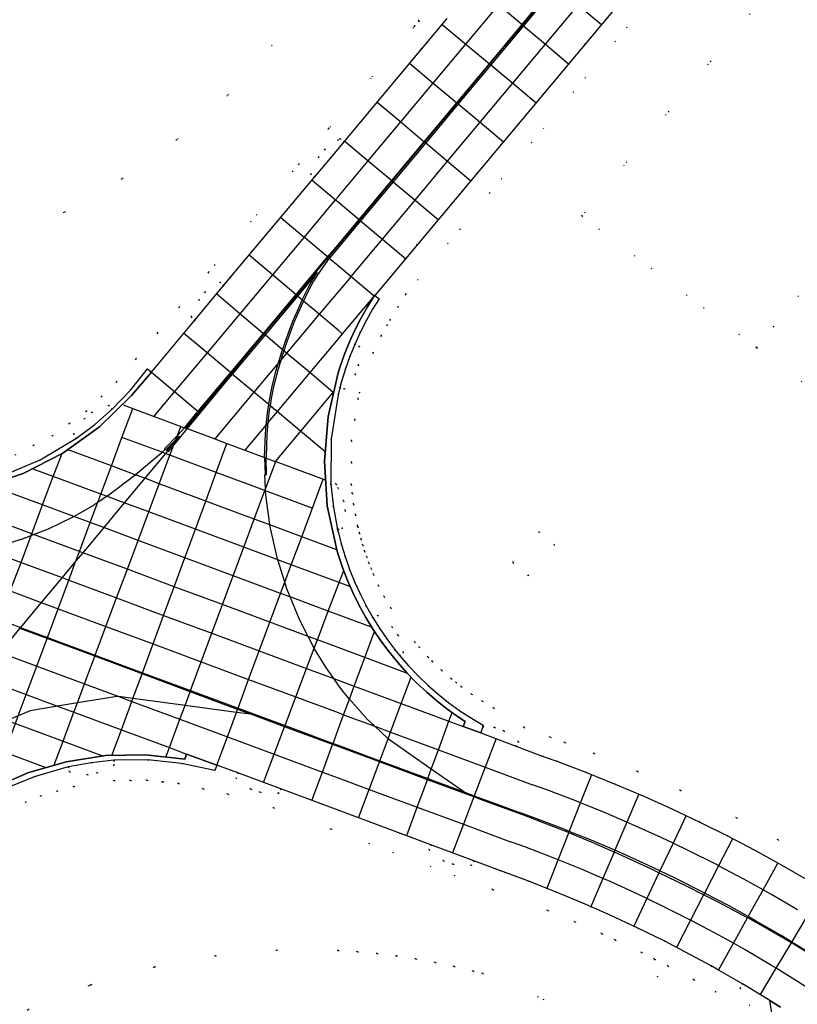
# Model space of a CAD drawing. Header units: metres. Extents: x 174791 to 179073, y 406431 to 409043.
# Tile 129 of 256: x 176469 to 176545, y 407561 to 407658. Entities that reach past the tile are written whole.
import ezdxf

# ---------------------------------------------------------------- set-up
doc = ezdxf.new("R2010")
doc.units = ezdxf.units.M
doc.linetypes.add('DOT', pattern=[6.35, 0, -6.35])
for name, color, linetype in [('terreindeelbegroeid', 254, 'DOT'), ('terreindeelonbegroeid', 254, 'DOT'), ('wegdeel_molgoot', 254, 'Continuous'), ('wegdeel_rolbaan', 254, 'Continuous'), ('weginrichtingselement_markering_vliegtuigverharding', 254, 'Continuous'), ('weginrichtingselement_voeg_vliegtuigverharding', 254, 'Continuous')]:
    doc.layers.add(name, color=color, linetype=linetype)

msp = doc.modelspace()

# ---------------------------------------------------------------- linework, layer by layer
at = {"layer": 'terreindeelbegroeid'}
for points in [[(176540.813, 407671.798, 0), (176506.666, 407630.6, 0), (176505.89, 407629.358, 0), (176505.115, 407628.116, 0), (176504.817, 407627.59, 0), (176504.244, 407626.528, 0), (176503.45, 407624.851, 0), (176502.11, 407620.932, 0), (176501.962, 407620.337, 0), (176501.638, 407618.27, 0), (176501.315, 407616.202, 0), (176501.304, 407614.05, 0), (176501.292, 407611.898, 0), (176501.398, 407611.046, 0), (176501.516, 407609.965, 0), (176501.714, 407608.903, 0), (176501.911, 407607.841, 0), (176501.937, 407607.732, 0), (176502.095, 407607.118, 0), (176502.253, 407606.505, 0), (176502.432, 407605.92, 0), (176502.611, 407605.336, 0), (176502.815, 407604.759, 0), (176503.019, 407604.182, 0), (176503.249, 407603.615, 0), (176503.479, 407603.048, 0), (176503.988, 407601.936, 0), (176504.546, 407600.848, 0), (176505.174, 407599.747, 0), (176507.559, 407596.383, 0), (176507.986, 407595.892, 0), (176508.846, 407594.946, 0), (176509.28, 407594.492, 0), (176510.187, 407593.623, 0), (176511.133, 407592.797, 0), (176511.624, 407592.405, 0), (176512.116, 407592.013, 0), (176513.133, 407591.276, 0), (176514.183, 407590.586, 0), (176515.302, 407589.921, 0), (176518.303, 407587.992, 0), (176520.872, 407587.024, 0), (176522.316, 407586.503, 0), (176525.191, 407585.417, 0), (176529.468, 407583.666, 0), (176533.694, 407581.8, 0), (176539.232, 407579.104, 0), (176543.308, 407576.929, 0), (176547.305, 407574.654, 0)], [(176547.305, 407574.654, 0), (176543.308, 407576.929, 0), (176539.232, 407579.104, 0), (176533.694, 407581.8, 0), (176529.468, 407583.666, 0), (176525.191, 407585.417, 0), (176522.316, 407586.503, 0), (176520.872, 407587.024, 0), (176518.303, 407587.992, 0), (176515.302, 407589.921, 0), (176514.183, 407590.586, 0), (176513.133, 407591.276, 0), (176512.116, 407592.013, 0), (176511.624, 407592.405, 0), (176511.133, 407592.797, 0), (176510.187, 407593.623, 0), (176509.28, 407594.492, 0), (176508.846, 407594.946, 0), (176507.986, 407595.892, 0), (176507.559, 407596.383, 0), (176505.174, 407599.747, 0), (176504.546, 407600.848, 0), (176503.988, 407601.936, 0), (176503.479, 407603.048, 0), (176503.249, 407603.615, 0), (176503.019, 407604.182, 0), (176502.815, 407604.759, 0), (176502.611, 407605.336, 0), (176502.432, 407605.92, 0), (176502.253, 407606.505, 0), (176502.095, 407607.118, 0), (176501.937, 407607.732, 0), (176501.911, 407607.841, 0), (176501.714, 407608.903, 0), (176501.516, 407609.965, 0), (176501.398, 407611.046, 0), (176501.292, 407611.898, 0), (176501.304, 407614.05, 0), (176501.315, 407616.202, 0), (176501.638, 407618.27, 0), (176501.962, 407620.337, 0), (176502.11, 407620.932, 0), (176503.45, 407624.851, 0), (176504.244, 407626.528, 0), (176504.817, 407627.59, 0), (176505.115, 407628.116, 0), (176505.89, 407629.358, 0), (176506.666, 407630.6, 0), (176540.813, 407671.798, 0)], [(176546.304, 407572.923, 0), (176543.673, 407574.444, 0), (176541.011, 407575.911, 0), (176538.32, 407577.324, 0), (176535.601, 407578.682, 0), (176532.855, 407579.984, 0), (176530.083, 407581.231, 0), (176527.286, 407582.42, 0), (176524.465, 407583.553, 0), (176521.623, 407584.627, 0), (176520.193, 407585.143, 0), (176517.598, 407586.12, 0), (176517.745, 407586.578, 0), (176516.322, 407587.666, 0), (176515.402, 407587.983, 0), (176514.237, 407588.071, 0), (176514.28, 407588.202, 0), (176513.122, 407588.89, 0), (176511.996, 407589.63, 0), (176510.905, 407590.421, 0), (176509.851, 407591.261, 0), (176508.837, 407592.147, 0), (176507.864, 407593.079, 0), (176506.934, 407594.054, 0), (176506.05, 407595.071, 0), (176506.443, 407595.371, 0), (176505.899, 407597.078, 0), (176505.325, 407597.864, 0), (176503.907, 407599.022, 0), (176503.437, 407598.756, 0), (176502.787, 407599.896, 0), (176502.188, 407601.063, 0), (176501.642, 407602.256, 0), (176501.149, 407603.472, 0), (176500.711, 407604.709, 0), (176500.327, 407605.963, 0), (176500, 407607.234, 0), (176499.945, 407607.475, 0), (176500, 407607.485, 0), (176500.43, 407607.567, 0), (176500.707, 407609.336, 0), (176500.546, 407610.297, 0), (176500, 407611.512, 0), (176499.796, 407611.967, 0), (176499.292, 407611.909, 0), (176499.316, 407616.363, 0), (176500, 407620.732, 0), (176500.168, 407621.412, 0), (176500.642, 407621.271, 0), (176501.697, 407622.719, 0), (176501.993, 407623.647, 0), (176502.089, 407625.475, 0), (176501.631, 407625.682, 0), (176502.169, 407626.86, 0), (176502.757, 407628.013, 0), (176503.396, 407629.14, 0), (176504.032, 407630.158, 0), (176503.604, 407630.504, 0), (176537.938, 407671.523, 0)], [(176549.357, 407668.503, 0), (176540.809, 407658.528, 0), (176523.984, 407638.308, 0), (176541.193, 407625.359, 0), (176545.66, 407621.988, 0)], [(176503.036, 407665.897, 0), (176507.953, 407657.512, 0), (176507.531, 407657.009, 0), (176499.064, 407646.898, 0), (176496.139, 407643.413, 0), (176487.23, 407632.776, 0), (176484.352, 407629.342, 0), (176482.218, 407626.795, 0), (176480.083, 407624.247, 0), (176478.199, 407621.998, 0), (176476.706, 407620.548, 0), (176475.213, 407619.098, 0), (176473.54, 407617.898, 0), (176471.868, 407616.697, 0), (176470.036, 407615.757, 0), (176468.205, 407614.817, 0)], [(176510.749, 407657.737, 0), (176508.224, 407654.722, 0), (176507.953, 407657.512, 0), (176503.036, 407665.897, 0)], [(176386.72, 407644.965, 0), (176424.733, 407633.829, 0), (176427.611, 407633.186, 0), (176427.463, 407633.778, 0), (176427.034, 407635.49, 0), (176428.824, 407635.931, 0), (176429.371, 407633.743, 0), (176429.404, 407633.611, 0), (176427.646, 407633.178, 0), (176436.609, 407631.174, 0), (176441.228, 407630.951, 0), (176447.836, 407631.264, 0), (176454.384, 407632.207, 0), (176460.811, 407633.771, 0), (176467.06, 407635.942, 0), (176473.073, 407638.7, 0), (176478.795, 407642.02, 0), (176484.173, 407645.871, 0), (176489.159, 407650.219, 0), (176500, 407662.466, 0)], [(176468.205, 407614.817, 0), (176470.036, 407615.757, 0), (176471.868, 407616.697, 0), (176473.54, 407617.898, 0), (176475.213, 407619.098, 0), (176476.706, 407620.548, 0), (176478.199, 407621.998, 0), (176480.083, 407624.247, 0), (176482.218, 407626.795, 0), (176484.352, 407629.342, 0), (176487.23, 407632.776, 0), (176496.139, 407643.413, 0), (176499.064, 407646.898, 0), (176507.531, 407657.009, 0), (176507.953, 407657.512, 0), (176508.224, 407654.722, 0), (176500.597, 407645.614, 0), (176500.214, 407645.933, 0), (176500, 407645.782, 0), (176498.707, 407644.871, 0), (176498.068, 407644.103, 0), (176497.305, 407642.435, 0), (176497.672, 407642.129, 0), (176488.763, 407631.492, 0), (176488.391, 407631.804, 0), (176486.89, 407630.825, 0), (176486.285, 407630.063, 0), (176485.546, 407628.388, 0), (176485.885, 407628.057, 0), (176481.616, 407622.963, 0), (176481.234, 407623.285, 0), (176479.579, 407621.212, 0), (176477.744, 407619.297, 0), (176477.416, 407619.667, 0), (176475.755, 407618.997, 0), (176475.013, 407618.366, 0), (176473.964, 407616.866, 0), (176474.25, 407616.439, 0), (176470.686, 407614.311, 0), (176466.86, 407612.703, 0)], [(176545.66, 407621.988, 0), (176541.193, 407625.359, 0), (176550.985, 407637.505, 0)], [(176466.877, 407581.809, 0), (176470.07, 407583.144, 0), (176473.425, 407584.106, 0), (176473.553, 407583.618, 0), (176475.324, 407583.347, 0), (176476.284, 407583.511, 0), (176477.951, 407584.267, 0), (176477.924, 407584.758, 0), (176481.267, 407584.796, 0), (176484.593, 407584.459, 0), (176487.861, 407583.751, 0), (176488.057, 407584.279, 0), (176490.12, 407583.514, 0), (176489.958, 407582.989, 0), (176491.395, 407581.918, 0), (176492.319, 407581.613, 0), (176494.146, 407581.497, 0), (176494.353, 407581.944, 0), (176500, 407579.849, 0), (176509.117, 407576.449, 0), (176508.958, 407575.946, 0), (176510.387, 407574.865, 0), (176511.309, 407574.553, 0), (176513.135, 407574.424, 0), (176513.345, 407574.869, 0), (176515.909, 407573.911, 0), (176518.664, 407572.899, 0), (176521.397, 407571.83, 0), (176524.106, 407570.703, 0), (176526.792, 407569.519, 0), (176529.451, 407568.279, 0), (176532.084, 407566.983, 0), (176534.689, 407565.631, 0), (176536.709, 407564.529, 0), (176537.193, 407561.945, 0), (176535.018, 407563.172, 0), (176532.466, 407564.532, 0), (176531.142, 407565.201, 0), (176529.884, 407565.836, 0), (176527.276, 407567.086, 0), (176525.966, 407567.697, 0), (176523.318, 407568.864, 0), (176520.649, 407569.975, 0), (176515.219, 407572.034, 0), (176499.301, 407577.975, 0), (176493.657, 407580.069, 0), (176489.132, 407581.429, 0), (176486.706, 407581.955, 0), (176484.279, 407582.481, 0), (176482.728, 407582.638, 0), (176481.177, 407582.795, 0), (176479.562, 407582.776, 0), (176477.947, 407582.758, 0), (176473.976, 407582.183, 0), (176472.355, 407581.718, 0), (176470.734, 407581.254, 0), (176469.245, 407580.632, 0), (176467.756, 407580.009, 0)], [(176467.756, 407580.009, 0), (176469.245, 407580.632, 0), (176470.734, 407581.254, 0), (176472.355, 407581.718, 0), (176473.976, 407582.183, 0), (176477.947, 407582.758, 0), (176479.562, 407582.776, 0), (176481.177, 407582.795, 0), (176482.728, 407582.638, 0), (176484.279, 407582.481, 0), (176486.706, 407581.955, 0), (176489.132, 407581.429, 0), (176493.657, 407580.069, 0), (176499.301, 407577.975, 0), (176515.219, 407572.034, 0), (176520.649, 407569.975, 0), (176523.318, 407568.864, 0), (176525.966, 407567.697, 0), (176527.276, 407567.086, 0), (176529.884, 407565.836, 0), (176531.142, 407565.201, 0), (176533.775, 407550.744, 0)], [(176469.404, 407560.192, 0), (176475.578, 407562.636, 0), (176481.965, 407564.448, 0), (176487.919, 407565.532, 0), (176493.948, 407566.068, 0), (176500, 407566.049, 0), (176501.921, 407565.927, 0), (176503.838, 407565.749, 0), (176505.749, 407565.515, 0), (176507.652, 407565.225, 0), (176509.546, 407564.88, 0), (176511.429, 407564.481, 0), (176513.3, 407564.026, 0), (176514.23, 407563.778, 0), (176531.584, 407556.395, 0)], [(176531.584, 407556.395, 0), (176514.23, 407563.778, 0), (176513.3, 407564.026, 0), (176511.429, 407564.481, 0), (176509.546, 407564.88, 0), (176507.652, 407565.225, 0), (176505.749, 407565.515, 0), (176503.838, 407565.749, 0), (176501.921, 407565.927, 0), (176500, 407566.049, 0), (176493.948, 407566.068, 0), (176487.919, 407565.532, 0), (176481.965, 407564.448, 0), (176475.578, 407562.636, 0), (176469.404, 407560.192, 0)], [(176533.775, 407550.744, 0), (176531.142, 407565.201, 0), (176532.466, 407564.532, 0), (176535.018, 407563.172, 0), (176537.193, 407561.945, 0), (176536.709, 407564.529, 0), (176537.265, 407564.225, 0), (176539.811, 407562.765, 0), (176539.546, 407562.33, 0), (176540.513, 407560.621, 0)]]:
    msp.add_polyline3d(points, dxfattribs=at)
for points in [[(176568.92, 407659.201, 0), (176550.985, 407637.505, 0), (176541.193, 407625.359, 0), (176523.984, 407638.308, 0), (176540.809, 407658.528, 0), (176549.357, 407668.503, 0), (176556.645, 407669.305, 0), (176561.786, 407665.107, 0), (176564.241, 407663.113, 0)], [(176517.206, 407604.228, 0), (176518.717, 407602.921, 0), (176521.303, 407605.959, 0), (176519.791, 407607.245, 0)]]:
    msp.add_polyline3d(points, close=True, dxfattribs=at)
at = {"layer": 'terreindeelonbegroeid'}
for points in [[(176500.597, 407645.614, 0), (176500, 407644.901, 0), (176497.672, 407642.129, 0), (176497.305, 407642.435, 0), (176498.068, 407644.103, 0), (176498.707, 407644.871, 0), (176500, 407645.782, 0), (176500.214, 407645.933, 0)], [(176488.763, 407631.492, 0), (176485.885, 407628.057, 0), (176485.546, 407628.388, 0), (176486.285, 407630.063, 0), (176486.89, 407630.825, 0), (176488.391, 407631.804, 0)], [(176500.168, 407621.412, 0), (176500.337, 407622.035, 0), (176500.715, 407623.269, 0), (176501.147, 407624.486, 0), (176501.631, 407625.682, 0), (176502.089, 407625.475, 0), (176501.993, 407623.647, 0), (176501.697, 407622.719, 0), (176500.642, 407621.271, 0)], [(176477.744, 407619.297, 0), (176476.052, 407617.801, 0), (176474.25, 407616.439, 0), (176473.964, 407616.866, 0), (176475.013, 407618.366, 0), (176475.755, 407618.997, 0), (176477.416, 407619.667, 0)], [(176499.945, 407607.475, 0), (176499.536, 407609.673, 0), (176499.292, 407611.909, 0), (176499.796, 407611.967, 0), (176500, 407611.512, 0), (176500.546, 407610.297, 0), (176500.707, 407609.336, 0), (176500.43, 407607.567, 0), (176500, 407607.485, 0)], [(176517.206, 407604.228, 0), (176519.791, 407607.245, 0), (176521.303, 407605.959, 0), (176518.717, 407602.921, 0)], [(176506.05, 407595.071, 0), (176505.643, 407595.572, 0), (176504.861, 407596.601, 0), (176504.126, 407597.663, 0), (176503.437, 407598.756, 0), (176503.907, 407599.022, 0), (176505.325, 407597.864, 0), (176505.899, 407597.078, 0), (176506.443, 407595.371, 0)], [(176517.598, 407586.12, 0), (176514.036, 407587.462, 0), (176514.237, 407588.071, 0), (176515.402, 407587.983, 0), (176516.322, 407587.666, 0), (176517.745, 407586.578, 0)], [(176473.425, 407584.106, 0), (176475.676, 407584.52, 0), (176477.924, 407584.758, 0), (176477.951, 407584.267, 0), (176476.284, 407583.511, 0), (176475.324, 407583.347, 0), (176473.553, 407583.618, 0)], [(176494.353, 407581.944, 0), (176494.146, 407581.497, 0), (176492.319, 407581.613, 0), (176491.395, 407581.918, 0), (176489.958, 407582.989, 0), (176490.12, 407583.514, 0)], [(176513.345, 407574.869, 0), (176513.135, 407574.424, 0), (176511.309, 407574.553, 0), (176510.387, 407574.865, 0), (176508.958, 407575.946, 0), (176509.117, 407576.449, 0)], [(176542.5, 407561.142, 0), (176542.784, 407559.245, 0), (176540.513, 407560.621, 0), (176539.546, 407562.33, 0), (176539.811, 407562.765, 0)]]:
    msp.add_polyline3d(points, close=True, dxfattribs=at)
at = {"layer": 'wegdeel_molgoot'}
for points in [[(176501.631, 407625.682, 0), (176501.147, 407624.486, 0), (176500.715, 407623.269, 0), (176500.337, 407622.035, 0), (176500.168, 407621.412, 0), (176500, 407620.732, 0), (176499.316, 407616.363, 0), (176499.292, 407611.909, 0), (176499.536, 407609.673, 0), (176499.945, 407607.475, 0), (176500, 407607.234, 0), (176500.327, 407605.963, 0), (176500.711, 407604.709, 0), (176501.149, 407603.472, 0), (176501.642, 407602.256, 0), (176502.188, 407601.063, 0), (176502.787, 407599.896, 0), (176503.437, 407598.756, 0), (176504.126, 407597.663, 0), (176504.861, 407596.601, 0), (176505.643, 407595.572, 0), (176506.05, 407595.071, 0), (176506.934, 407594.054, 0), (176507.864, 407593.079, 0), (176508.837, 407592.147, 0), (176509.851, 407591.261, 0), (176510.905, 407590.421, 0), (176511.996, 407589.63, 0), (176513.122, 407588.89, 0), (176514.28, 407588.202, 0), (176514.237, 407588.071, 0), (176514.036, 407587.462, 0), (176512.312, 407588.094, 0), (176512.505, 407588.569, 0), (176511.937, 407588.943, 0), (176510.827, 407589.73, 0), (176509.754, 407590.566, 0), (176508.719, 407591.45, 0), (176507.725, 407592.379, 0), (176506.774, 407593.352, 0), (176505.868, 407594.367, 0), (176505.009, 407595.422, 0), (176504.197, 407596.515, 0), (176503.436, 407597.642, 0), (176502.727, 407598.803, 0), (176502.07, 407599.995, 0), (176501.468, 407601.215, 0), (176500.922, 407602.461, 0), (176500.432, 407603.731, 0), (176500, 407605.021, 0), (176499.864, 407605.471, 0), (176498.936, 407609.788, 0), (176498.648, 407614.194, 0), (176499.005, 407618.594, 0), (176500, 407622.896, 0), (176500.198, 407623.509, 0), (176500.633, 407624.723, 0), (176501.12, 407625.917, 0), (176501.657, 407627.089, 0), (176502.243, 407628.236, 0), (176502.879, 407629.358, 0), (176503.561, 407630.452, 0), (176503.604, 407630.504, 0), (176504.032, 407630.158, 0), (176503.396, 407629.14, 0), (176502.757, 407628.013, 0), (176502.169, 407626.86, 0)], [(176481.616, 407622.963, 0), (176479.666, 407620.635, 0), (176476.5, 407617.56, 0), (176472.914, 407614.986, 0), (176468.987, 407612.97, 0), (176464.806, 407611.555, 0), (176460.462, 407610.774, 0), (176456.05, 407610.642, 0), (176451.667, 407611.164, 0), (176451.483, 407610.661, 0), (176450.085, 407611.179, 0), (176450.381, 407611.98, 0), (176454.959, 407611.238, 0), (176459.597, 407611.225, 0), (176461.902, 407611.49, 0), (176464.06, 407611.905, 0), (176466.86, 407612.703, 0), (176470.686, 407614.311, 0), (176474.25, 407616.439, 0), (176476.052, 407617.801, 0), (176477.744, 407619.297, 0), (176479.579, 407621.212, 0), (176481.234, 407623.285, 0)], [(176488.057, 407584.279, 0), (176487.861, 407583.751, 0), (176484.593, 407584.459, 0), (176481.267, 407584.796, 0), (176477.924, 407584.758, 0), (176475.676, 407584.52, 0), (176473.425, 407584.106, 0), (176470.07, 407583.144, 0), (176466.877, 407581.809, 0), (176463.86, 407580.113, 0), (176463.559, 407580.586, 0), (176466.43, 407582.215, 0), (176469.463, 407583.518, 0), (176473.227, 407584.62, 0), (176477.102, 407585.22, 0), (176481.023, 407585.308, 0), (176484.921, 407584.882, 0), (176485.09, 407585.379, 0)]]:
    msp.add_polyline3d(points, close=True, dxfattribs=at)
msp.add_polyline3d([(176542.784, 407559.245, 0), (176542.5, 407561.142, 0), (176543.538, 407560.485, 0)], dxfattribs=at)
at = {"layer": 'wegdeel_rolbaan'}
for points in [[(176537.938, 407671.523, 0), (176503.604, 407630.504, 0), (176503.561, 407630.452, 0), (176502.879, 407629.358, 0), (176502.243, 407628.236, 0), (176501.657, 407627.089, 0), (176501.12, 407625.917, 0), (176500.633, 407624.723, 0), (176500.198, 407623.509, 0), (176500, 407622.896, 0), (176499.005, 407618.594, 0), (176498.648, 407614.194, 0), (176498.936, 407609.788, 0), (176499.864, 407605.471, 0), (176500, 407605.021, 0), (176500.432, 407603.731, 0), (176500.922, 407602.461, 0), (176501.468, 407601.215, 0), (176502.07, 407599.995, 0), (176502.727, 407598.803, 0), (176503.436, 407597.642, 0), (176504.197, 407596.515, 0), (176505.009, 407595.422, 0), (176505.868, 407594.367, 0), (176506.774, 407593.352, 0), (176507.725, 407592.379, 0), (176508.719, 407591.45, 0), (176509.754, 407590.566, 0), (176510.827, 407589.73, 0), (176511.937, 407588.943, 0), (176512.505, 407588.569, 0), (176512.312, 407588.094, 0), (176514.036, 407587.462, 0), (176517.598, 407586.12, 0), (176520.193, 407585.143, 0), (176521.623, 407584.627, 0), (176524.465, 407583.553, 0), (176527.286, 407582.42, 0), (176530.083, 407581.231, 0), (176532.855, 407579.984, 0), (176535.601, 407578.682, 0), (176538.32, 407577.324, 0), (176541.011, 407575.911, 0), (176543.673, 407574.444, 0), (176546.304, 407572.923, 0)], [(176418.502, 407622.879, 0), (176422.749, 407621.306, 0), (176424.613, 407620.615, 0), (176443.133, 407613.754, 0), (176447.368, 407612.19, 0), (176450.085, 407611.179, 0), (176451.483, 407610.661, 0), (176451.667, 407611.164, 0), (176456.05, 407610.642, 0), (176460.462, 407610.774, 0), (176464.806, 407611.555, 0), (176468.987, 407612.97, 0), (176472.914, 407614.986, 0), (176476.5, 407617.56, 0), (176479.666, 407620.635, 0), (176481.616, 407622.963, 0), (176485.885, 407628.057, 0), (176488.763, 407631.492, 0), (176497.672, 407642.129, 0), (176500, 407644.901, 0), (176500.597, 407645.614, 0), (176508.224, 407654.722, 0), (176510.749, 407657.737, 0)], [(176543.538, 407560.485, 0), (176542.5, 407561.142, 0), (176539.811, 407562.765, 0), (176537.265, 407564.225, 0), (176536.709, 407564.529, 0), (176534.689, 407565.631, 0), (176532.084, 407566.983, 0), (176529.451, 407568.279, 0), (176526.792, 407569.519, 0), (176524.106, 407570.703, 0), (176521.397, 407571.83, 0), (176518.664, 407572.899, 0), (176515.909, 407573.911, 0), (176513.345, 407574.869, 0), (176509.117, 407576.449, 0), (176500, 407579.849, 0), (176494.353, 407581.944, 0), (176490.12, 407583.514, 0), (176488.057, 407584.279, 0), (176485.09, 407585.379, 0), (176484.921, 407584.882, 0), (176481.023, 407585.308, 0), (176477.102, 407585.22, 0), (176473.227, 407584.62, 0), (176469.463, 407583.518, 0), (176466.43, 407582.215, 0)]]:
    msp.add_polyline3d(points, dxfattribs=at)
at = {"layer": 'weginrichtingselement_markering_vliegtuigverharding'}
for points in [[(176519.317, 407658.54, 0), (176518.136, 407657.127, 0), (176514.915, 407653.276, 0), (176511.707, 407649.439, 0), (176508.503, 407645.607, 0), (176505.298, 407641.774, 0), (176502.089, 407637.936, 0), (176499.024, 407634.27, 0), (176499.02, 407634.266, 0), (176495.896, 407630.534, 0), (176492.694, 407626.708, 0), (176489.47, 407622.857, 0), (176488.879, 407622.151, 0), (176484.994, 407617.458, 0)], [(176519.391, 407658.395, 0), (176518.25, 407657.031, 0), (176515.03, 407653.18, 0), (176511.822, 407649.343, 0), (176508.619, 407645.511, 0), (176505.413, 407641.678, 0), (176502.204, 407637.84, 0), (176499.139, 407634.174, 0), (176499.135, 407634.169, 0), (176498.047, 407632.625, 0), (176497.586, 407631.887, 0), (176497.19, 407631.182, 0), (176496.71, 407630.213, 0), (176496.594, 407629.945, 0), (176496.377, 407629.442, 0), (176496.141, 407628.931, 0), (176495.911, 407628.419, 0), (176495.69, 407627.904, 0), (176495.486, 407627.382, 0), (176494.963, 407625.933, 0), (176494.662, 407625.052, 0), (176494.465, 407624.476, 0), (176494.364, 407624.143, 0), (176494.018, 407623.004, 0), (176493.644, 407621.511, 0), (176493.411, 407620.357, 0), (176493.3, 407619.649, 0), (176493.229, 407619.193, 0), (176493.093, 407618.022, 0), (176493.09, 407617.982, 0), (176492.995, 407616.848, 0), (176492.917, 407614.57, 0)], [(176492.767, 407614.576, 0), (176492.845, 407616.856, 0), (176492.922, 407617.781, 0), (176492.943, 407618.036, 0), (176493.081, 407619.213, 0), (176493.166, 407619.761, 0), (176493.263, 407620.383, 0), (176493.498, 407621.545, 0), (176493.874, 407623.044, 0), (176494.119, 407623.851, 0), (176494.323, 407624.522, 0), (176494.539, 407625.155, 0), (176494.821, 407625.983, 0), (176495.346, 407627.434, 0), (176495.552, 407627.96, 0), (176495.773, 407628.479, 0), (176496.005, 407628.993, 0), (176496.241, 407629.504, 0), (176496.474, 407630.046, 0), (176496.573, 407630.276, 0), (176497.057, 407631.252, 0), (176497.457, 407631.964, 0), (176497.948, 407632.751, 0), (176496.011, 407630.437, 0), (176492.808, 407626.612, 0), (176489.585, 407622.761, 0), (176488.994, 407622.055, 0), (176485.131, 407617.389, 0), (176485.109, 407617.362, 0)], [(176485.109, 407617.362, 0), (176485.09, 407617.345, 0), (176483.834, 407615.813, 0), (176483.251, 407615.102, 0), (176483.174, 407615.151, 0), (176483.134, 407615.176, 0), (176483.96, 407616.151, 0), (176484.395, 407616.664, 0), (176484.01, 407616.283, 0), (176483.028, 407615.314, 0), (176482.991, 407615.346, 0), (176482.925, 407615.403, 0), (176484.173, 407616.72, 0), (176484.891, 407617.478, 0), (176484.904, 407617.492, 0), (176484.994, 407617.458, 0)], [(176466.435, 407605.797, 0), (176468.941, 407606.557, 0), (176469.782, 407606.883, 0), (176470.029, 407606.979, 0), (176471.474, 407607.538, 0), (176473.928, 407608.704, 0), (176473.99, 407608.739, 0), (176475.654, 407609.686, 0), (176476.345, 407610.15, 0), (176477.211, 407610.731, 0), (176477.303, 407610.793, 0), (176480.02, 407612.856, 0), (176482.646, 407615.034, 0), (176482.679, 407615.063, 0), (176482.991, 407615.346, 0)], [(176483.174, 407615.151, 0), (176483.17, 407615.146, 0), (176483.001, 407614.944, 0), (176480.967, 407612.503, 0), (176478.951, 407610.086, 0), (176476.921, 407607.651, 0), (176474.863, 407605.183, 0), (176474.196, 407604.383, 0), (176472.821, 407602.733, 0), (176470.779, 407600.284, 0), (176468.735, 407597.833, 0), (176468.66, 407597.743, 0)], [(176492.767, 407614.576, 0), (176492.767, 407614.554, 0), (176492.808, 407612.888, 0), (176492.944, 407612.868, 0), (176492.918, 407614.498, 0), (176492.917, 407614.57, 0)], [(176500, 407592.177, 0), (176499.567, 407592.796, 0), (176498.785, 407593.915, 0), (176497.681, 407595.725, 0), (176497.65, 407595.785, 0), (176497.058, 407596.939, 0), (176496.197, 407598.615, 0), (176495.287, 407600.834, 0), (176494.964, 407601.621, 0), (176494.754, 407602.291, 0), (176494.067, 407604.476, 0), (176493.992, 407604.715, 0), (176493.286, 407607.881, 0), (176493.281, 407607.921, 0), (176492.879, 407610.892, 0), (176492.859, 407611.288, 0), (176492.851, 407611.457, 0), (176492.78, 407612.892, 0)], [(176468.66, 407597.743, 0), (176468.647, 407597.727, 0), (176466.691, 407595.378, 0), (176464.664, 407592.944, 0), (176464.431, 407592.664, 0), (176462.6, 407590.465, 0), (176460.563, 407588.02, 0), (176458.538, 407585.587, 0), (176456.539, 407583.188, 0), (176454.7, 407580.978, 0), (176454.508, 407580.749, 0), (176453.975, 407580.108, 0)], [(176500, 407586.104, 0), (176499.454, 407586.306, 0), (176494.726, 407588.058, 0), (176491.41, 407589.287, 0), (176490.1, 407589.774, 0), (176485.434, 407591.508, 0), (176480.701, 407593.267, 0), (176476.053, 407594.995, 0), (176471.35, 407596.743, 0), (176468.66, 407597.743, 0)], [(176500.943, 407590.971, 0), (176500.465, 407591.569, 0), (176500, 407592.177, 0)], [(176478.261, 407591.051, 0), (176474.338, 407590.406, 0), (176472.383, 407590.084, 0), (176469.693, 407589.642, 0), (176468.517, 407589.14, 0), (176467.433, 407588.677, 0), (176463.415, 407586.962, 0), (176462.069, 407586.387, 0), (176461.707, 407586.233, 0), (176460.082, 407585.013, 0), (176457.283, 407582.911, 0), (176454.764, 407581.02, 0)], [(176491.41, 407589.287, 0), (176489.99, 407589.478, 0), (176484.931, 407590.156, 0), (176479.807, 407590.843, 0), (176478.429, 407591.028, 0), (176478.261, 407591.051, 0)], [(176504.961, 407586.836, 0), (176504.919, 407586.876, 0), (176503.616, 407588.107, 0), (176502.864, 407588.818, 0), (176501.113, 407590.78, 0), (176500.943, 407590.971, 0)], [(176512.483, 407581.58, 0), (176512.387, 407581.647, 0), (176509.171, 407583.894, 0), (176504.961, 407586.836, 0)], [(176518.07, 407579.413, 0), (176514.022, 407580.909, 0), (176513.357, 407581.155, 0), (176508.785, 407582.849, 0), (176504.069, 407584.597, 0), (176500, 407586.104, 0)], [(176514.022, 407580.909, 0), (176513.372, 407581.192, 0), (176512.483, 407581.58, 0)], [(176554.878, 407559.947, 0), (176552.806, 407561.419, 0), (176551.813, 407562.125, 0), (176549.07, 407563.984, 0), (176548.7, 407564.235, 0), (176546.714, 407565.518, 0), (176544.701, 407566.756, 0), (176544.615, 407566.806, 0), (176542.527, 407568.03, 0), (176540.326, 407569.258, 0), (176540.301, 407569.271, 0), (176537.333, 407570.847, 0), (176535.981, 407571.529, 0), (176534.308, 407572.374, 0), (176531.587, 407573.682, 0), (176530.776, 407574.072, 0), (176527.215, 407575.706, 0), (176527.17, 407575.726, 0), (176524.954, 407576.694, 0), (176522.704, 407577.629, 0), (176522.676, 407577.641, 0), (176520.381, 407578.548, 0), (176518.07, 407579.413, 0)]]:
    msp.add_polyline3d(points, dxfattribs=at)
at = {"layer": 'weginrichtingselement_voeg_vliegtuigverharding'}
for p, q in [((176486.204, 407619.094), (176484.865, 407617.495)), ((176503.291, 407597.862), (176500, 407599.084))]:
    msp.add_line(p, q, dxfattribs=at)
for points in [[(176500, 407640.196, 0), (176502.958, 407643.733, 0), (176506.161, 407647.563, 0), (176509.363, 407651.391, 0), (176512.571, 407655.227, 0), (176515.806, 407659.095, 0), (176518.992, 407662.905, 0), (176522.2, 407666.74, 0), (176522.62, 407667.242, 0), (176522.765, 407667.415, 0), (176525.396, 407670.561, 0), (176528.225, 407673.944, 0), (176528.37, 407674.117, 0), (176528.624, 407674.422, 0), (176531.834, 407678.259, 0), (176535.03, 407682.08, 0), (176538.231, 407685.907, 0), (176541.451, 407689.758, 0), (176544.655, 407693.589, 0), (176547.859, 407697.419, 0)], [(176500, 407635.473, 0), (176502.072, 407637.951, 0), (176505.281, 407641.788, 0), (176508.486, 407645.622, 0), (176511.69, 407649.453, 0), (176514.899, 407653.29, 0), (176518.119, 407657.141, 0), (176519.409, 407658.683, 0), (176520.173, 407659.597, 0), (176521.321, 407660.97, 0), (176524.524, 407664.8, 0), (176527.724, 407668.627, 0), (176530.945, 407672.479, 0), (176534.155, 407676.317, 0), (176534.599, 407676.848, 0), (176535.273, 407677.654, 0), (176537.35, 407680.138, 0), (176540.55, 407683.964, 0), (176540.846, 407684.319, 0), (176543.766, 407687.812, 0), (176544.899, 407689.166, 0), (176546.978, 407691.651, 0)], [(176501.289, 407632.361, 0), (176504.358, 407636.031, 0), (176507.571, 407639.872, 0), (176510.778, 407643.707, 0), (176513.985, 407647.542, 0), (176517.194, 407651.379, 0), (176520.401, 407655.214, 0), (176523.619, 407659.061, 0), (176526.817, 407662.885, 0), (176530.021, 407666.717, 0), (176533.237, 407670.561, 0), (176536.446, 407674.399, 0), (176539.641, 407678.22, 0), (176542.841, 407682.045, 0), (176546.055, 407685.889, 0)], [(176516.663, 407664.84, 0), (176518.992, 407662.905, 0), (176521.03, 407661.212, 0), (176521.146, 407661.115, 0), (176521.321, 407660.97, 0), (176521.336, 407660.957, 0), (176521.451, 407660.862, 0), (176523.619, 407659.061, 0), (176525.926, 407657.144, 0)], [(176513.513, 407661.033, 0), (176515.806, 407659.095, 0), (176518.119, 407657.141, 0), (176518.136, 407657.127, 0), (176518.25, 407657.031, 0), (176520.401, 407655.214, 0), (176522.686, 407653.283, 0)], [(176510.256, 407657.154, 0), (176512.571, 407655.227, 0), (176514.899, 407653.29, 0), (176514.915, 407653.276, 0), (176515.03, 407653.18, 0), (176517.194, 407651.379, 0), (176519.507, 407649.454, 0)], [(176507.034, 407653.331, 0), (176509.363, 407651.391, 0), (176511.69, 407649.453, 0), (176511.707, 407649.439, 0), (176511.822, 407649.343, 0), (176513.985, 407647.542, 0), (176516.288, 407645.624, 0)], [(176503.84, 407649.502, 0), (176506.161, 407647.563, 0), (176508.486, 407645.622, 0), (176508.503, 407645.607, 0), (176508.619, 407645.511, 0), (176510.778, 407643.707, 0), (176513.078, 407641.787, 0)], [(176500.645, 407645.668, 0), (176502.958, 407643.733, 0), (176505.281, 407641.788, 0), (176505.298, 407641.774, 0), (176505.413, 407641.678, 0), (176507.571, 407639.872, 0), (176509.873, 407637.945, 0)], [(176497.445, 407641.837, 0), (176499.752, 407639.899, 0), (176500, 407639.691, 0)], [(176496.613, 407636.147, 0), (176496.682, 407636.23, 0), (176499.752, 407639.899, 0), (176500, 407640.196, 0)], [(176500, 407639.691, 0), (176502.072, 407637.951, 0), (176502.089, 407637.936, 0), (176502.204, 407637.84, 0), (176504.358, 407636.031, 0), (176506.651, 407634.105, 0)], [(176494.368, 407638.173, 0), (176496.667, 407636.242, 0), (176496.682, 407636.23, 0), (176498.955, 407634.321, 0), (176499.003, 407634.28, 0), (176499.02, 407634.266, 0), (176499.135, 407634.169, 0), (176500, 407633.443, 0)], [(176496.706, 407636.289, 0), (176496.667, 407636.242, 0), (176493.542, 407632.522, 0), (176490.33, 407628.698, 0), (176487.095, 407624.846, 0), (176483.898, 407621.039, 0), (176481.863, 407618.616, 0)], [(176498.972, 407634.243, 0), (176499.003, 407634.28, 0), (176500, 407635.473, 0)], [(176499.028, 407634.408, 0), (176498.955, 407634.321, 0), (176495.83, 407630.589, 0), (176492.627, 407626.764, 0), (176489.402, 407622.913, 0), (176486.204, 407619.094, 0)], [(176500, 407627.068, 0), (176498.138, 407628.641, 0), (176496.594, 407629.945, 0), (176496.474, 407630.046, 0), (176496.011, 407630.437, 0), (176495.896, 407630.534, 0), (176495.83, 407630.589, 0), (176493.542, 407632.522, 0), (176491.252, 407634.456, 0)], [(176500, 407633.443, 0), (176501.272, 407632.375, 0), (176501.289, 407632.361, 0)], [(176501.356, 407632.476, 0), (176501.272, 407632.375, 0), (176500, 407630.86, 0)], [(176501.289, 407632.361, 0), (176503.54, 407630.47, 0), (176503.561, 407630.452, 0)], [(176500, 407630.86, 0), (176498.138, 407628.641, 0), (176494.934, 407624.823, 0), (176494.364, 407624.143, 0), (176494.119, 407623.851, 0), (176491.71, 407620.98, 0), (176487.85, 407616.38, 0), (176487.847, 407616.376, 0)], [(176499.496, 407620.983, 0), (176497.211, 407622.906, 0), (176494.934, 407624.823, 0), (176494.662, 407625.052, 0), (176494.539, 407625.155, 0), (176492.808, 407626.612, 0), (176492.694, 407626.708, 0), (176492.627, 407626.764, 0), (176490.33, 407628.698, 0), (176488.025, 407630.638, 0)], [(176503.643, 407630.593, 0), (176503.54, 407630.47, 0), (176500.407, 407626.725, 0), (176500, 407626.239, 0)], [(176498.677, 407615.145, 0), (176496.296, 407617.139, 0), (176493.997, 407619.065, 0), (176493.3, 407619.649, 0), (176493.166, 407619.761, 0), (176491.71, 407620.98, 0), (176489.585, 407622.761, 0), (176489.47, 407622.857, 0), (176489.402, 407622.913, 0), (176487.095, 407624.846, 0), (176484.786, 407626.78, 0)], [(176500, 407626.239, 0), (176497.211, 407622.906, 0), (176493.997, 407619.065, 0), (176493.09, 407617.982, 0), (176492.922, 407617.781, 0), (176490.825, 407615.275, 0), (176490.818, 407615.267, 0)], [(176500.41, 407626.722, 0), (176500.407, 407626.725, 0), (176500, 407627.068, 0)], [(176481.616, 407622.963, 0), (176483.898, 407621.039, 0), (176486.204, 407619.094, 0)], [(176499.46, 407620.92, 0), (176496.296, 407617.139, 0), (176493.809, 407614.167, 0)], [(176478.852, 407619.72, 0), (176479.782, 407619.375, 0), (176484.891, 407617.478, 0), (176485.131, 407617.389, 0), (176487.85, 407616.38, 0), (176489.058, 407615.931, 0)], [(176420.892, 407618.784, 0), (176425.594, 407617.04, 0), (176430.403, 407615.257, 0), (176435.03, 407613.541, 0), (176439.697, 407611.81, 0), (176444.323, 407610.095, 0), (176449.046, 407608.343, 0), (176453.744, 407606.601, 0), (176458.39, 407604.878, 0), (176458.739, 407604.749, 0), (176463.054, 407603.149, 0), (176467.725, 407601.417, 0), (176470.779, 407600.284, 0), (176472.44, 407599.668, 0), (176477.148, 407597.922, 0), (176481.784, 407596.203, 0), (176486.526, 407594.445, 0), (176491.193, 407592.714, 0), (176495.837, 407590.992, 0), (176500, 407589.448, 0)], [(176465.809, 407581.871, 0), (176466.141, 407582.762, 0), (176467.185, 407585.563, 0), (176468.234, 407588.381, 0), (176468.517, 407589.14, 0), (176469.295, 407591.228, 0), (176470.338, 407594.027, 0), (176471.35, 407596.743, 0), (176471.389, 407596.849, 0), (176472.44, 407599.668, 0), (176473.489, 407602.485, 0), (176474.196, 407604.383, 0), (176474.539, 407605.303, 0), (176475.597, 407608.143, 0), (176476.345, 407610.15, 0), (176476.64, 407610.943, 0), (176477.678, 407613.727, 0), (176478.721, 407616.531, 0), (176479.782, 407619.375, 0), (176479.788, 407619.392, 0)], [(176472.06, 407584.31, 0), (176472.932, 407586.643, 0), (176473.995, 407589.487, 0), (176474.338, 407590.406, 0), (176475.04, 407592.284, 0), (176476.053, 407594.995, 0), (176476.094, 407595.104, 0), (176477.148, 407597.922, 0), (176478.199, 407600.735, 0), (176479.252, 407603.553, 0), (176480.313, 407606.392, 0), (176481.359, 407609.192, 0), (176482.398, 407611.971, 0), (176483.447, 407614.778, 0), (176483.834, 407615.813, 0), (176483.96, 407616.151, 0), (176484.01, 407616.283, 0), (176484.173, 407616.72, 0), (176484.508, 407617.617, 0)], [(176419.863, 407615.955, 0), (176424.558, 407614.214, 0), (176429.357, 407612.435, 0), (176433.994, 407610.716, 0), (176438.648, 407608.99, 0), (176443.279, 407607.272, 0), (176445.6, 407606.412, 0), (176448.011, 407605.518, 0), (176452.714, 407603.774, 0), (176457.33, 407602.062, 0), (176461.993, 407600.333, 0), (176466.665, 407598.601, 0), (176468.735, 407597.833, 0), (176471.389, 407596.849, 0), (176476.094, 407595.104, 0), (176480.743, 407593.381, 0), (176485.477, 407591.625, 0), (176490.145, 407589.894, 0), (176494.772, 407588.179, 0), (176499.499, 407586.426, 0), (176500, 407586.24, 0)], [(176477.739, 407585.234, 0), (176478.669, 407587.756, 0), (176479.702, 407590.557, 0), (176479.807, 407590.843, 0), (176480.701, 407593.267, 0), (176480.743, 407593.381, 0), (176481.784, 407596.203, 0), (176482.821, 407599.018, 0), (176483.862, 407601.84, 0), (176484.911, 407604.685, 0), (176485.946, 407607.49, 0), (176486.97, 407610.269, 0), (176488.009, 407613.087, 0), (176489.058, 407615.931, 0)], [(176497.46, 407609.582, 0), (176492.859, 407611.288, 0), (176492.797, 407611.311, 0), (176488.009, 407613.087, 0), (176483.447, 407614.778, 0), (176483.001, 407614.944, 0), (176482.679, 407615.063, 0), (176478.721, 407616.531, 0)], [(176489.058, 407615.931, 0), (176490.825, 407615.275, 0), (176492.767, 407614.554, 0), (176492.918, 407614.498, 0), (176493.809, 407614.167, 0)], [(176458.277, 407576.313, 0), (176459.278, 407578.974, 0), (176460.333, 407581.776, 0), (176461.371, 407584.534, 0), (176462.069, 407586.387, 0), (176462.423, 407587.33, 0), (176463.481, 407590.14, 0), (176464.431, 407592.664, 0), (176464.552, 407592.985, 0), (176465.604, 407595.781, 0), (176466.62, 407598.482, 0), (176466.665, 407598.601, 0), (176467.725, 407601.417, 0), (176468.785, 407604.233, 0), (176469.782, 407606.883, 0), (176469.844, 407607.047, 0), (176470.911, 407609.883, 0), (176471.963, 407612.679, 0), (176472.791, 407614.878, 0)], [(176499.864, 407605.471, 0), (176496.413, 407606.755, 0), (176493.281, 407607.921, 0), (176491.748, 407608.491, 0), (176486.97, 407610.269, 0), (176482.398, 407611.971, 0), (176480.967, 407612.503, 0), (176480.02, 407612.856, 0), (176477.678, 407613.727, 0), (176473.414, 407615.314, 0)], [(176483.072, 407585.155, 0), (176483.389, 407586.008, 0), (176484.429, 407588.805, 0), (176484.931, 407590.156, 0), (176485.434, 407591.508, 0), (176485.477, 407591.625, 0), (176486.526, 407594.445, 0), (176487.57, 407597.253, 0), (176488.619, 407600.073, 0), (176489.676, 407602.917, 0), (176490.718, 407605.719, 0), (176491.748, 407608.491, 0), (176492.797, 407611.311, 0), (176492.851, 407611.457, 0), (176493.853, 407614.151, 0), (176493.865, 407614.184, 0)], [(176493.809, 407614.167, 0), (176493.853, 407614.151, 0), (176498.734, 407612.338, 0)], [(176418.83, 407613.114, 0), (176423.518, 407611.377, 0), (176428.308, 407609.602, 0), (176432.458, 407608.064, 0), (176432.954, 407607.88, 0), (176437.596, 407606.16, 0), (176442.233, 407604.442, 0), (176446.973, 407602.685, 0), (176451.682, 407600.94, 0), (176456.267, 407599.241, 0), (176460.93, 407597.513, 0), (176465.604, 407595.781, 0), (176466.691, 407595.378, 0), (176470.338, 407594.027, 0), (176475.04, 407592.284, 0), (176478.429, 407591.028, 0), (176479.702, 407590.557, 0), (176484.429, 407588.805, 0), (176489.097, 407587.075, 0), (176493.708, 407585.367, 0), (176498.454, 407583.608, 0), (176500, 407583.035, 0)], [(176500, 407602.274, 0), (176495.384, 407603.987, 0), (176494.067, 407604.476, 0), (176490.718, 407605.719, 0), (176485.946, 407607.49, 0), (176481.359, 407609.192, 0), (176478.951, 407610.086, 0), (176477.211, 407610.731, 0), (176476.64, 407610.943, 0), (176471.963, 407612.679, 0), (176469.985, 407613.413, 0)], [(176500, 407599.084, 0), (176499.035, 407599.442, 0), (176495.287, 407600.834, 0), (176494.342, 407601.184, 0), (176489.676, 407602.917, 0), (176484.911, 407604.685, 0), (176480.313, 407606.392, 0), (176476.921, 407607.651, 0), (176475.597, 407608.143, 0), (176473.99, 407608.739, 0), (176470.911, 407609.883, 0), (176466.244, 407611.615, 0), (176465.794, 407611.782, 0)], [(176488.057, 407584.279, 0), (176489.097, 407587.075, 0), (176489.99, 407589.478, 0), (176490.1, 407589.774, 0), (176490.145, 407589.894, 0), (176491.193, 407592.714, 0), (176492.236, 407595.52, 0), (176493.285, 407598.34, 0), (176494.342, 407601.184, 0), (176494.754, 407602.291, 0), (176495.384, 407603.987, 0), (176496.413, 407606.755, 0), (176498.514, 407612.405, 0)], [(176451.483, 407610.661, 0), (176454.776, 407609.437, 0), (176459.453, 407607.7, 0), (176464.116, 407605.967, 0), (176465.268, 407605.539, 0), (176468.785, 407604.233, 0), (176472.821, 407602.733, 0), (176473.489, 407602.485, 0), (176478.199, 407600.735, 0), (176482.821, 407599.018, 0), (176487.57, 407597.253, 0), (176492.236, 407595.52, 0), (176496.895, 407593.789, 0), (176499.567, 407592.796, 0), (176500, 407592.635, 0)], [(176500, 407595.846, 0), (176497.96, 407596.604, 0), (176497.058, 407596.939, 0), (176493.285, 407598.34, 0), (176488.619, 407600.073, 0), (176483.862, 407601.84, 0), (176479.252, 407603.553, 0), (176474.863, 407605.183, 0), (176474.539, 407605.303, 0), (176470.029, 407606.979, 0), (176469.844, 407607.047, 0), (176465.176, 407608.781, 0), (176460.516, 407610.512, 0)], [(176423.733, 407608.104, 0), (176427.268, 407606.795, 0), (176431.924, 407605.07, 0), (176436.553, 407603.356, 0), (176436.814, 407603.259, 0), (176441.195, 407601.636, 0), (176445.944, 407599.877, 0), (176450.659, 407598.131, 0), (176455.213, 407596.444, 0), (176459.876, 407594.717, 0), (176464.552, 407592.985, 0), (176464.664, 407592.944, 0), (176469.295, 407591.228, 0), (176472.383, 407590.084, 0), (176473.995, 407589.487, 0), (176478.669, 407587.756, 0), (176483.389, 407586.008, 0), (176485.09, 407585.378, 0)], [(176500, 407601.993, 0), (176500.093, 407602.239, 0), (176500.549, 407603.444, 0)], [(176430.873, 407602.204, 0), (176435.49, 407600.495, 0), (176439.57, 407598.986, 0), (176440.138, 407598.776, 0), (176444.896, 407597.016, 0), (176449.617, 407595.269, 0), (176454.14, 407593.595, 0), (176458.804, 407591.87, 0), (176462.6, 407590.465, 0), (176463.481, 407590.14, 0), (176467.433, 407588.677, 0), (176468.234, 407588.381, 0), (176472.932, 407586.643, 0), (176476.904, 407585.173, 0)], [(176501.223, 407601.82, 0), (176500.093, 407602.239, 0), (176500, 407602.274, 0)], [(176492.646, 407582.561, 0), (176493.708, 407585.367, 0), (176494.726, 407588.058, 0), (176494.772, 407588.179, 0), (176495.837, 407590.992, 0), (176496.895, 407593.789, 0), (176497.65, 407595.785, 0), (176497.96, 407596.604, 0), (176499.035, 407599.442, 0), (176500, 407601.993, 0)], [(176433.458, 407598.075, 0), (176439.104, 407595.981, 0), (176441.308, 407595.163, 0), (176443.869, 407594.213, 0), (176448.594, 407592.46, 0), (176453.085, 407590.794, 0), (176457.747, 407589.065, 0), (176460.563, 407588.02, 0), (176462.423, 407587.33, 0), (176463.415, 407586.962, 0), (176467.185, 407585.563, 0), (176471.224, 407584.065, 0)], [(176500, 407587.778, 0), (176500.544, 407589.246, 0), (176501.113, 407590.78, 0), (176501.584, 407592.051, 0), (176502.629, 407594.87, 0), (176503.581, 407597.436, 0)], [(176506.837, 407593.307, 0), (176502.629, 407594.87, 0), (176500, 407595.846, 0)], [(176500, 407592.635, 0), (176501.584, 407592.051, 0), (176506.212, 407590.346, 0), (176510.91, 407588.614, 0), (176512.313, 407588.097, 0)], [(176502.019, 407579.1, 0), (176503.063, 407581.9, 0), (176504.069, 407584.597, 0), (176504.113, 407584.715, 0), (176504.919, 407586.876, 0), (176505.164, 407587.533, 0), (176506.212, 407590.346, 0), (176507.176, 407592.93, 0)], [(176500, 407589.448, 0), (176500.544, 407589.246, 0), (176503.616, 407588.107, 0), (176505.164, 407587.533, 0), (176509.869, 407585.789, 0), (176514.473, 407584.081, 0), (176519.12, 407582.358, 0)], [(176506.762, 407577.358, 0), (176507.79, 407580.148, 0), (176508.785, 407582.849, 0), (176508.829, 407582.966, 0), (176509.171, 407583.894, 0), (176509.869, 407585.789, 0), (176510.91, 407588.614, 0), (176511.217, 407589.448, 0)], [(176497.417, 407580.811, 0), (176498.454, 407583.608, 0), (176499.454, 407586.306, 0), (176499.499, 407586.426, 0), (176500, 407587.778, 0)], [(176515.55, 407586.905, 0), (176514.473, 407584.081, 0), (176513.402, 407581.271, 0), (176513.372, 407581.192, 0), (176513.357, 407581.155, 0), (176512.332, 407578.465, 0), (176511.267, 407575.673, 0)], [(176500, 407586.24, 0), (176504.113, 407584.715, 0), (176508.829, 407582.966, 0), (176512.387, 407581.647, 0), (176513.402, 407581.271, 0), (176518.054, 407579.546, 0)], [(176500, 407583.035, 0), (176503.063, 407581.9, 0), (176507.79, 407580.148, 0), (176512.332, 407578.465, 0), (176516.976, 407576.744, 0)], [(176520.533, 407572.116, 0), (176521.659, 407574.975, 0), (176522.704, 407577.629, 0), (176522.759, 407577.769, 0), (176523.862, 407580.57, 0), (176524.96, 407583.358, 0)], [(176545.232, 407570.063, 0), (176542.602, 407571.594, 0), (176541.826, 407572.025, 0), (176539.942, 407573.071, 0), (176537.459, 407574.383, 0), (176537.252, 407574.493, 0), (176534.533, 407575.859, 0), (176532.976, 407576.602, 0), (176531.787, 407577.169, 0), (176529.014, 407578.423, 0), (176528.422, 407578.676, 0), (176526.216, 407579.62, 0), (176523.862, 407580.57, 0), (176523.395, 407580.759, 0), (176520.55, 407581.84, 0), (176519.12, 407582.358, 0)], [(176529.569, 407581.376, 0), (176528.422, 407578.676, 0), (176527.245, 407575.903, 0), (176527.17, 407575.726, 0), (176526.071, 407573.138, 0), (176524.86, 407570.287, 0)], [(176556.077, 407559.197, 0), (176553.664, 407560.955, 0), (176552.87, 407561.509, 0), (176551.216, 407562.662, 0), (176549.125, 407564.058, 0), (176548.733, 407564.32, 0), (176546.217, 407565.926, 0), (176544.657, 407566.877, 0), (176543.668, 407567.48, 0), (176541.088, 407568.982, 0), (176540.364, 407569.384, 0), (176538.479, 407570.431, 0), (176536.072, 407571.704, 0), (176535.84, 407571.826, 0), (176533.173, 407573.166, 0), (176531.681, 407573.878, 0), (176530.479, 407574.452, 0), (176527.759, 407575.683, 0), (176527.245, 407575.903, 0), (176525.015, 407576.857, 0), (176522.759, 407577.769, 0), (176522.247, 407577.976, 0), (176519.457, 407579.037, 0), (176518.054, 407579.546, 0)], [(176534.237, 407579.252, 0), (176532.976, 407576.602, 0), (176531.681, 407573.878, 0), (176531.587, 407573.682, 0), (176530.39, 407571.167, 0), (176529.097, 407568.448, 0)], [(176538.824, 407577.019, 0), (176537.459, 407574.383, 0), (176536.072, 407571.704, 0), (176535.981, 407571.529, 0), (176534.69, 407569.036, 0), (176533.304, 407566.359, 0)], [(176550.209, 407559.706, 0), (176547.727, 407561.383, 0), (176547.322, 407561.644, 0), (176545.21, 407563.009, 0), (176543.122, 407564.296, 0), (176542.659, 407564.581, 0), (176540.076, 407566.099, 0), (176538.907, 407566.754, 0), (176537.462, 407567.563, 0), (176534.817, 407568.972, 0), (176534.69, 407569.036, 0), (176532.144, 407570.325, 0), (176530.39, 407571.167, 0), (176529.443, 407571.621, 0), (176526.715, 407572.861, 0), (176526.071, 407573.138, 0), (176523.962, 407574.043, 0), (176521.659, 407574.975, 0), (176521.185, 407575.167, 0), (176518.384, 407576.233, 0), (176516.976, 407576.744, 0)], [(176537.438, 407564.102, 0), (176538.907, 407566.754, 0), (176540.301, 407569.271, 0), (176540.364, 407569.384, 0), (176541.826, 407572.025, 0), (176543.279, 407574.647, 0)], [(176541.582, 407561.707, 0), (176543.122, 407564.296, 0), (176544.615, 407566.806, 0), (176544.657, 407566.877, 0), (176546.201, 407569.472, 0), (176547.742, 407572.062, 0)]]:
    msp.add_polyline3d(points, dxfattribs=at)

doc.saveas('drawing.dxf')
